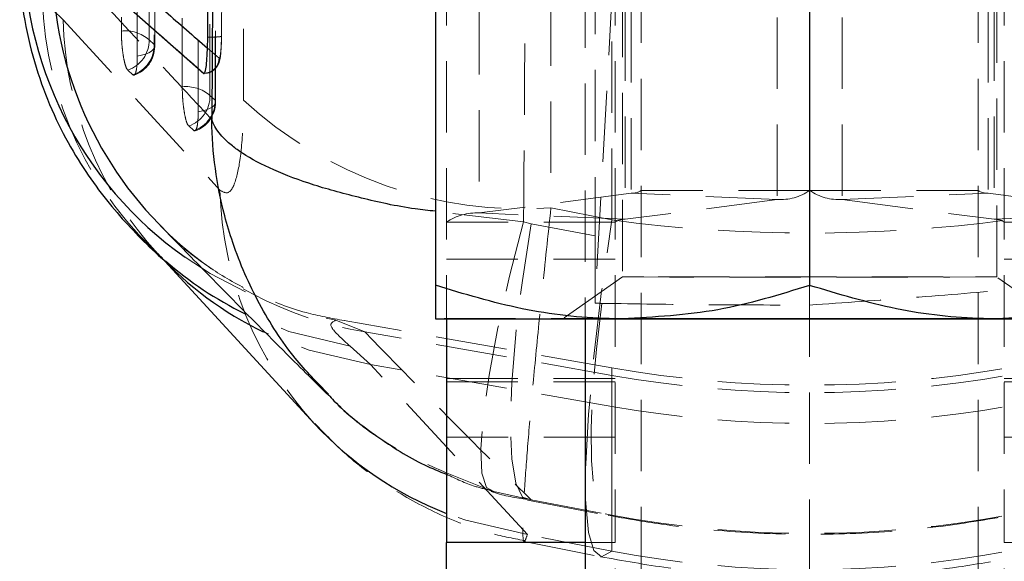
# Model space of a CAD drawing. Header units: millimetres. Extents: x 32 to 376, y 21 to 272.
# Tile 14 of 29: x 331 to 349, y 211 to 221. Entities that reach past the tile are written whole.
import ezdxf

# ---------------------------------------------------------------- set-up
doc = ezdxf.new("R2010")
doc.units = ezdxf.units.MM
doc.linetypes.add('HIDDEN', pattern=[1.905, 1.27, -0.635])

msp = doc.modelspace()

# ---------------------------------------------------------------- linework, layer by layer
at = {"color": 7, "linetype": 'HIDDEN', "lineweight": 18}
for p, q in [((341.0983, 250.0838), (341.0983, 215.4156)), ((341.2756, 231.2742), (341.2756, 216.8935)), ((339.2122, 230.5572), (339.2122, 217.2989)), ((341.8103, 230.4449), (341.8103, 217.1867)), ((348.3864, 230.4449), (348.3864, 217.1867)), ((341.9197, 230.4141), (341.9197, 217.65)), ((344.5178, 230.3018), (344.5178, 217.5377)), ((345.6789, 230.3018), (345.6789, 217.5377)), ((348.277, 230.4141), (348.277, 217.65)), ((335.0141, 219.3076), (335.0157, 226.9178)), ((340.4918, 225.0004), (340.4897, 217.3909)), ((341.5733, 217.1761), (341.5733, 225.1153)), ((338.6317, 223.8095), (338.6317, 215.4172)), ((341.6317, 223.8095), (341.6317, 211.4341)), ((348.565, 223.8095), (348.565, 211.4341)), ((342.0983, 221.5943), (342.0983, 203.4486)), ((348.0983, 221.5943), (348.0983, 203.4486)), ((341.5894, 221.3777), (341.2762, 215.6927)), ((341.765, 221.3417), (341.765, 216.1608)), ((348.4317, 216.1608), (348.4317, 221.3417)), ((331.4362, 221.0975), (331.8024, 220.7343)), ((333.4242, 220.2992), (333.3328, 220.3829)), ((334.3735, 220.2331), (334.5802, 220.0533)), ((332.9539, 219.8416), (333.0453, 219.7579)), ((334.5087, 219.3062), (334.4172, 219.3899)), ((334.0384, 218.8486), (334.1298, 218.7649)), ((341.9197, 217.65), (339.2122, 217.2989)), ((344.5178, 217.5377), (341.9197, 217.65)), ((345.0983, 217.6999), (342.0983, 217.6999)), ((345.0983, 217.6999), (348.0983, 217.6999)), ((345.6789, 217.5377), (348.277, 217.65)), ((348.277, 217.65), (350.9844, 217.2989)), ((344.5178, 217.5377), (341.8103, 217.1867)), ((345.6789, 217.5377), (348.3864, 217.1867)), ((340.003, 217.1409), (338.4317, 217.3296)), ((341.8103, 217.1867), (339.2122, 217.2989)), ((340.4897, 217.3909), (341.5733, 217.1761)), ((348.3864, 217.1867), (350.9844, 217.2989)), ((341.6317, 217.1367), (338.6317, 217.1367)), ((340.1382, 217.1085), (340.003, 217.1409)), ((341.2756, 216.8935), (340.1382, 217.1085)), ((348.565, 217.1367), (351.565, 217.1367)), ((333.482, 216.5817), (333.6118, 216.4411)), ((338.6317, 216.4778), (341.6317, 216.4778)), ((348.565, 216.4778), (351.565, 216.4778)), ((341.765, 216.1608), (340.704, 215.4179)), ((349.4926, 215.4179), (348.4317, 216.1608)), ((345.0983, 216.0101), (345.0983, 203.4486)), ((336.6606, 215.3912), (336.486, 215.4248)), ((336.6606, 215.3912), (337.174, 215.1832)), ((341.5733, 214.5444), (336.8102, 215.3843)), ((341.5733, 214.4097), (337.174, 215.1832)), ((337.2782, 214.6031), (336.912, 214.9303)), ((341.5733, 213.8566), (337.2782, 214.6031)), ((340.0706, 211.577), (337.2782, 214.6031)), ((341.5733, 213.8566), (341.5733, 214.5398)), ((338.6317, 214.3526), (341.6317, 214.3526)), ((338.6317, 214.2917), (341.6317, 214.2917)), ((341.5733, 211.9201), (341.5733, 214.4097)), ((351.565, 214.3526), (348.565, 214.3526)), ((351.565, 214.2917), (348.565, 214.2917)), ((341.5733, 213.8566), (341.5733, 211.279)), ((341.6317, 213.3108), (338.6317, 213.3108)), ((348.565, 213.3108), (351.565, 213.3108)), ((340.1382, 212.1914), (339.4759, 212.3403)), ((340.0727, 212.1884), (341.5078, 211.9171)), ((340.1382, 212.1914), (341.5733, 211.9201)), ((341.5733, 211.279), (340.0706, 211.577)), ((340.0146, 211.4523), (341.3755, 211.1825)), ((341.6317, 211.4341), (341.0983, 211.4341)), ((341.6317, 188.7488), (341.6317, 211.4341)), ((348.565, 211.4341), (349.0983, 211.4341)), ((348.565, 188.7488), (348.565, 211.4341))]:
    msp.add_line(p, q, dxfattribs=at)
at = {"color": 8, "linetype": 'Continuous', "lineweight": 25}
msp.add_line((334.4761, 223.0741), (334.4502, 218.9628), dxfattribs=at)
at = {"color": 7, "linetype": 'Continuous', "lineweight": 25}
for p, q in [((331.217, 222.5076), (334.3093, 219.784)), ((338.4317, 221.4875), (338.4317, 216.0117)), ((345.0983, 221.4858), (345.0983, 216.0101)), ((334.3093, 219.784), (334.3128, 219.7821)), ((334.3107, 219.784), (334.3093, 219.784)), ((334.3107, 219.784), (334.3106, 219.7841)), ((333.6118, 216.4411), (336.275, 213.5547)), ((338.6317, 215.4172), (338.6317, 211.4341)), ((341.0983, 215.4156), (341.0983, 194.0846)), ((341.0983, 211.4341), (338.6317, 211.4341)), ((338.6317, 194.0862), (338.6317, 211.4341))]:
    msp.add_line(p, q, dxfattribs=at)
at = {"color": 7, "linetype": 'HIDDEN', "lineweight": 18, "flags": 128}
for points in [[(332.8396, 232.214), (332.8396, 231.2002), (332.8396, 227.1452), (332.8395, 220.5374)], [(333.3328, 220.3829), (333.3328, 221.3966), (333.3328, 225.4516), (333.3327, 232.0594)], [(333.4241, 231.8972), (333.4241, 230.8834), (333.4241, 226.8284), (333.4242, 220.2992)], [(333.4335, 220.2641), (333.4334, 228.3828), (333.4333, 231.8622)], [(333.1239, 220.0924), (333.1239, 221.1061), (333.1238, 225.1611), (333.1237, 231.6904)], [(333.9229, 230.2894), (333.923, 229.2757), (333.9234, 225.2207), (333.924, 219.5444)], [(334.4172, 219.3899), (334.4171, 220.4036), (334.4167, 224.4586), (334.416, 230.1349)], [(334.5074, 229.9727), (334.5075, 228.9589), (334.508, 224.904), (334.5087, 219.3062)], [(334.5179, 219.2712), (334.517, 226.7377), (334.5166, 229.9377)], [(334.2084, 219.0994), (334.2083, 220.1131), (334.2077, 224.1681), (334.2069, 229.7659)], [(331.8024, 220.7343), (334.2669, 218.062), (334.5949, 217.7063)], [(333.4242, 220.2992), (333.4334, 220.2681), (333.4279, 220.237), (333.4081, 220.2066), (333.3744, 220.1778), (333.3277, 220.1513), (333.2693, 220.1278), (333.2008, 220.108), (333.1239, 220.0924)], [(334.5087, 219.3062), (334.5178, 219.2752), (334.5124, 219.2441), (334.4926, 219.2137), (334.4589, 219.1848), (334.4122, 219.1583), (334.3538, 219.1348), (334.2853, 219.115), (334.2084, 219.0994)], [(340.003, 217.1409), (339.7532, 216.1723), (339.546, 215.2525), (339.3887, 214.4144), (339.2869, 213.688), (339.2443, 213.0993), (339.2624, 212.6692), (339.3405, 212.4132), (339.4759, 212.3403)], [(340.1382, 212.1914), (339.981, 212.244), (339.8644, 212.4911), (339.7926, 212.9238), (339.7684, 213.5259), (339.7926, 214.2752), (339.8644, 215.144), (339.981, 216.1002), (340.1382, 217.1085)], [(341.5733, 211.279), (341.3937, 211.1803), (341.2554, 211.2916), (341.1614, 211.6103), (341.1139, 212.1292), (341.1139, 212.8366), (341.1614, 213.7165), (341.2554, 214.7491), (341.3937, 215.911), (341.5733, 217.1761)], [(335.0531, 215.893), (334.4223, 216.2222), (333.9739, 216.5117)], [(341.765, 216.1608), (341.8619, 216.1604), (342.1468, 216.1601), (342.6033, 216.1598), (343.2048, 216.1596), (343.9163, 216.1594), (344.6965, 216.1594), (345.5001, 216.1594), (346.2803, 216.1594), (346.9919, 216.1596), (347.5934, 216.1598), (348.0498, 216.1601), (348.3348, 216.1604), (348.4317, 216.1608), (348.3348, 216.1611), (348.0498, 216.1614), (347.5934, 216.1617), (346.9919, 216.1619), (346.2803, 216.1621), (345.5001, 216.1622), (344.6965, 216.1622), (343.9163, 216.1621), (343.2048, 216.1619), (342.6033, 216.1617), (342.1468, 216.1614), (341.8619, 216.1611), (341.765, 216.1608)], [(341.3971, 215.6906), (341.2997, 214.8746), (341.2352, 214.1229), (341.2055, 213.4559), (341.2114, 212.8916), (341.2527, 212.4456), (341.3283, 212.13), (341.4361, 211.9532), (341.5733, 211.9201)], [(336.912, 214.9303), (335.8222, 215.1907), (335.0349, 215.5116)], [(341.765, 215.4203), (341.0399, 215.4201), (340.3843, 215.4199), (339.8093, 215.4196), (339.3248, 215.4193), (338.9391, 215.419), (338.6588, 215.4186), (338.4887, 215.4183), (338.4317, 215.4179)], [(340.704, 215.4179), (340.8001, 215.4183), (341.084, 215.4186), (341.5433, 215.419), (342.158, 215.4193), (342.9012, 215.4195), (343.7404, 215.4197), (344.639, 215.4197), (345.5577, 215.4197), (346.4562, 215.4197), (347.2955, 215.4195), (348.0387, 215.4193), (348.6534, 215.419), (349.1127, 215.4186), (349.3966, 215.4183), (349.4926, 215.4179), (349.3966, 215.4175), (349.1127, 215.4171), (348.6534, 215.4168), (348.0387, 215.4165), (347.2955, 215.4163), (346.4562, 215.4161), (345.5577, 215.416), (344.639, 215.416), (343.7404, 215.4161), (342.9012, 215.4163), (342.158, 215.4165), (341.5433, 215.4168), (341.084, 215.4171), (340.8001, 215.4175), (340.704, 215.4179)], [(348.4317, 215.4203), (347.6495, 215.4205), (346.8238, 215.4206), (345.9685, 215.4207), (345.0983, 215.4207), (344.2281, 215.4207), (343.3729, 215.4206), (342.5471, 215.4205), (341.765, 215.4203)], [(351.765, 215.4179), (351.708, 215.4183), (351.5378, 215.4186), (351.2575, 215.419), (350.8718, 215.4193), (350.3873, 215.4196), (349.8124, 215.4199), (349.1567, 215.4201), (348.4317, 215.4203)], [(337.2782, 214.6031), (336.1836, 214.8559), (335.3654, 215.1849)], [(340.0706, 211.577), (338.9762, 211.8296), (338.6317, 211.9523)]]:
    msp.add_lwpolyline(points, dxfattribs=at)
at = {"color": 7, "linetype": 'Continuous', "lineweight": 25, "flags": 128}
for points in [[(338.4317, 215.4179), (338.4887, 215.4175), (338.6588, 215.4172), (338.9391, 215.4168), (339.3248, 215.4165), (339.8093, 215.4162), (340.3843, 215.4159), (341.0399, 215.4156), (341.765, 215.4154)], [(341.765, 215.4154), (342.5471, 215.4153), (343.3729, 215.4152), (344.2281, 215.4151), (345.0983, 215.4151), (345.9685, 215.4151), (346.8238, 215.4152), (347.6495, 215.4153), (348.4317, 215.4154)], [(348.4317, 215.4154), (349.1567, 215.4156), (349.8124, 215.4159), (350.3873, 215.4162), (350.8718, 215.4165), (351.2575, 215.4168), (351.5378, 215.4172), (351.708, 215.4175), (351.765, 215.4179)]]:
    msp.add_lwpolyline(points, dxfattribs=at)
at = {"color": 8, "linetype": 'Continuous', "lineweight": 25}
for centre, radius, start, end in [((337.8787, 222.0567), 6.782, 178.37497, 234.84649), ((338.2957, 221.7697), 6.6876, 177.98952, 224.23462), ((338.1171, 220.8662), 6.3125, 222.87771, 244.15733), ((337.8281, 221.2482), 6.3805, 228.80343, 244.03845), ((340.9154, 217.847), 6.3216, 222.77375, 248.82209)]:
    msp.add_arc(centre, radius, start, end, dxfattribs=at)
at = {"color": 7, "linetype": 'HIDDEN', "lineweight": 18}
for centre, radius, start, end in [((337.8999, 221.3001), 6.4669, 181.79508, 228.62769), ((338.1728, 220.8942), 6.3725, 181.43774, 222.72111), ((332.9086, 219.8934), 0.6477, 49.08702, 96.11869), ((332.7793, 220.367), 0.5537, 288.37443, 1.64083), ((332.8708, 220.2833), 0.5537, 288.37487, 1.64116), ((332.8921, 220.2641), 0.5413, 288.76506, 0.00064), ((333.9931, 218.9004), 0.6477, 49.09271, 96.12571), ((333.8638, 219.374), 0.5537, 288.38041, 1.64684), ((333.9552, 219.2903), 0.5537, 288.38149, 1.64732), ((333.9766, 219.2711), 0.5413, 288.9102, 0.00709), ((339.9768, 224.7054), 7.3325, 227.40448, 274.01133), ((340.9654, 217.8679), 6.3725, 181.45302, 222.60657), ((341.9349, 217.9402), 0.2906, 267.00095, 304.21601), ((344.5672, 218.4809), 0.9445, 266.99942, 304.21761), ((345.6294, 218.4809), 0.9445, 235.78239, 273.00058), ((348.2618, 217.9402), 0.2906, 235.78399, 272.99905), ((339.1628, 216.3558), 0.9445, 86.99933, 124.21816), ((338.2829, 221.7668), 6.6764, 224.29441, 260.43922), ((341.7951, 216.8965), 0.2906, 86.9964, 124.22077), ((348.4016, 216.8965), 0.2906, 55.77923, 93.0036), ((345.0983, 234.536), 20.3, 260, 280), ((345.0983, 234.4582), 20.3561, 260.02785, 279.97215), ((345.0983, 234.1423), 20.5896, 260.14207, 279.85793)]:
    msp.add_arc(centre, radius, start, end, dxfattribs=at)
for centre, major_axis, ratio, start_param, end_param in [((345.0983, 232.4663), (20.3, 0), 0.7648349, 4.5378561, 4.8869219), ((341.2996, 217.4657), (0.0025, 5.5087), 0.0043271, 1.6748626, 1.8984831), ((349.0042, 216.0093), (31.3066, -0.426), 0.0138982, 4.4631525, 4.467134), ((345.0983, 232.9531), (0, 21.3574), 0.95049, 2.9670597, 3.3161256), ((345.0983, 232.4663), (0, 21.5142), 0.9435639, 2.9670597, 3.3161256)]:
    msp.add_ellipse(centre, major_axis=major_axis, ratio=ratio, start_param=start_param, end_param=end_param, dxfattribs=at)
for points, knots in [([(340.003, 217.1409), (340.0202, 219.4698), (340.0545, 224.1199), (340.0812, 228.7702), (340.0946, 231.0914)], [0, 0, 0, 0, 0.5008309, 1, 1, 1, 1]), ([(334.6226, 220.4462), (334.624, 220.6261), (334.6314, 221.526), (334.6573, 224.8231), (334.6783, 227.9403), (334.6945, 230.3375)], [0, 0, 0, 0, 0.0545865, 0.2729327, 1, 1, 1, 1]), ([(334.3106, 219.7841), (333.9916, 220.0618), (332.9486, 220.9695), (331.9314, 221.8774), (331.2253, 222.5076)], [0, 0, 0, 0, 0.3059264, 1, 1, 1, 1]), ([(334.4502, 218.9628), (334.2338, 219.1955), (333.2669, 220.2353), (332.3354, 221.2312), (331.6123, 222.0043)], [0, 0, 0, 0, 0.22378, 1, 1, 1, 1]), ([(332.8395, 220.5374), (332.8405, 220.4822), (332.8426, 220.3699), (332.8587, 220.1937), (332.883, 220.0353), (332.9134, 219.9132), (332.9381, 219.8581), (332.9513, 219.8443), (332.9539, 219.8416)], [0, 0, 0, 0, 0.1858185, 0.3777889, 0.5697578, 0.7617254, 0.9536961, 1, 1, 1, 1]), ([(334.6226, 220.4462), (334.6231, 220.4448), (334.6243, 220.4421), (334.6112, 220.4383), (334.5879, 220.4348), (334.5543, 220.4319), (334.5121, 220.4295), (334.463, 220.428), (334.4174, 220.4273), (334.3887, 220.4272), (334.3785, 220.4272)], [0, 0, 0, 0, 0.1325239, 0.265037, 0.3975538, 0.530074, 0.6625851, 0.7951065, 0.9276242, 1, 1, 1, 1]), ([(334.5802, 220.0533), (334.583, 220.053), (334.5903, 220.0521), (334.6016, 220.0939), (334.6123, 220.1817), (334.6201, 220.3036), (334.6217, 220.3987), (334.6226, 220.4462)], [0, 0, 0, 0, 0.1418431, 0.3564549, 0.5704763, 0.7858697, 1, 1, 1, 1]), ([(334.3144, 219.7851), (334.3427, 219.7867), (334.4043, 219.79), (334.4826, 219.8348), (334.5372, 219.8919), (334.566, 219.9426), (334.5832, 219.987), (334.5985, 220.0465), (334.6105, 220.1365), (334.6202, 220.2647), (334.6217, 220.3622), (334.6221, 220.3945)], [0, 0, 0, 0, 0.0946855, 0.2063713, 0.2940515, 0.3609627, 0.4148189, 0.4956277, 0.6753246, 0.8921451, 1, 1, 1, 1]), ([(333.0453, 219.7579), (333.053, 219.7538), (333.0712, 219.7442), (333.096, 219.787), (333.1154, 219.8854), (333.1232, 219.9981), (333.1238, 220.0723), (333.1239, 220.0924)], [0, 0, 0, 0, 0.1791936, 0.4226667, 0.6661257, 0.9095895, 1, 1, 1, 1]), ([(334.5802, 220.0533), (334.5775, 220.0258), (334.5727, 219.9763), (334.5376, 219.9034), (334.4823, 219.8407), (334.4016, 219.7937), (334.341, 219.7873), (334.3106, 219.7841)], [0, 0, 0, 0, 0.19631213, 0.35215131, 0.56810133, 0.78405006, 1, 1, 1, 1]), ([(333.924, 219.5444), (333.925, 219.4893), (333.927, 219.3771), (333.9431, 219.201), (333.9674, 219.0425), (333.9978, 218.9204), (334.0225, 218.8652), (334.0358, 218.8513), (334.0384, 218.8486)], [0, 0, 0, 0, 0.1855057, 0.377475, 0.5694449, 0.7614178, 0.9533887, 1, 1, 1, 1]), ([(334.5949, 217.7063), (334.6515, 217.6725), (334.7648, 217.6049), (334.901, 217.9055), (334.9957, 218.4746), (335.0079, 219.0254), (335.0141, 219.3076)], [0, 0, 0, 0, 0.2534135, 0.5073706, 0.7476444, 1, 1, 1, 1]), ([(334.1635, 218.7691), (334.1721, 218.7871), (334.1892, 218.8231), (334.2052, 218.9421), (334.2073, 219.0472), (334.2084, 219.0994)], [0, 0, 0, 0, 0.33493552, 0.66987776, 1, 1, 1, 1]), ([(334.1298, 218.7649), (334.1311, 218.7637), (334.1382, 218.7574), (334.1447, 218.762), (334.15, 218.7658)], [0, 0, 0, 0, 0.1789731, 1, 1, 1, 1]), ([(340.4897, 217.3909), (340.4371, 216.8955), (340.3319, 215.9047), (340.2046, 214.6129), (340.1049, 213.5165), (340.0335, 212.6244), (339.9928, 211.9586), (339.9851, 211.5503), (340.0086, 211.3983), (340.0499, 211.5174), (340.0706, 211.577)], [0, 0, 0, 0, 0.1277829, 0.2555642, 0.3773009, 0.4990385, 0.625861, 0.7526876, 0.876342, 1, 1, 1, 1]), ([(336.8109, 215.3841), (336.5806, 215.4257), (336.0382, 215.5238), (335.2702, 215.8279), (334.5371, 216.2257), (333.9587, 216.6539), (333.6248, 216.9498), (333.5122, 217.0759), (333.5114, 217.0768)], [0, 0, 0, 0, 0.1610437, 0.3791745, 0.5904692, 0.7960605, 0.998552, 1, 1, 1, 1]), ([(333.5761, 216.4932), (333.5526, 216.514), (333.4934, 216.5662), (333.492, 216.5697), (333.4911, 216.5717)], [0, 0, 0, 0, 0.396975, 1, 1, 1, 1]), ([(345.0983, 215.6598), (345.7104, 215.7031), (346.9409, 215.7903), (348.1546, 215.891), (348.7646, 215.9417)], [0, 0, 0, 0, 0.4973984, 1, 1, 1, 1]), ([(341.3971, 215.6906), (342.0053, 215.6817), (343.2287, 215.6636), (344.4727, 215.661), (345.0983, 215.6598)], [0, 0, 0, 0, 0.4971447, 1, 1, 1, 1]), ([(336.912, 214.9303), (336.7716, 215.0564), (336.4863, 215.3126), (336.6019, 215.3647), (336.6606, 215.3912)], [0, 0, 0, 0, 0.49225, 1, 1, 1, 1]), ([(337.174, 215.1832), (337.8974, 214.4428), (338.8693, 213.4483), (339.8799, 212.4472), (340.1382, 212.1914)], [0, 0, 0, 0, 0.7444505, 1, 1, 1, 1]), ([(339.4759, 212.3403), (338.8377, 212.5843), (337.8485, 212.9623), (336.9091, 213.6555), (336.5945, 214.004), (336.531, 214.0743)], [0, 0, 0, 0, 0.592049, 0.9176924, 1, 1, 1, 1]), ([(336.2863, 213.5538), (336.4684, 213.3648), (336.8713, 212.9465), (337.6065, 212.4056), (338.4603, 211.9367), (339.2728, 211.6143), (339.807, 211.5098), (340.0182, 211.4686)], [0, 0, 0, 0, 0.1819093, 0.4024893, 0.6262221, 0.8522323, 1, 1, 1, 1]), ([(338.6317, 212.6494), (338.7984, 212.5693), (339.055, 212.4462), (339.3318, 212.3813), (339.4287, 212.3586)], [0, 0, 0, 0, 0.6499872, 1, 1, 1, 1]), ([(339.425, 212.3473), (339.4387, 212.3421), (339.6467, 212.2642), (339.8676, 212.2305), (340.0739, 212.199)], [0, 0, 0, 0, 0.066044, 1, 1, 1, 1]), ([(341.5078, 211.9171), (341.8235, 211.8623), (342.6747, 211.7145), (344.0829, 211.5849), (345.7202, 211.5685), (347.2623, 211.6776), (348.2429, 211.8423), (348.6889, 211.9171)], [0, 0, 0, 0, 0.1335587, 0.3601034, 0.5858015, 0.8116612, 1, 1, 1, 1]), ([(341.3755, 211.1825), (341.775, 211.111), (342.7421, 210.938), (344.2988, 210.8082), (346.0289, 210.8141), (347.5404, 210.951), (348.4636, 211.1178), (348.8211, 211.1825)], [0, 0, 0, 0, 0.16260718, 0.39359857, 0.62409445, 0.85441241, 1, 1, 1, 1])]:
    msp.add_open_spline(points, degree=3, knots=knots, dxfattribs=at)
at = {"color": 7, "linetype": 'Continuous', "lineweight": 25}
for points, knots in [([(334.3785, 220.4272), (334.3799, 220.6072), (334.3869, 221.5071), (334.3943, 222.4267), (334.3992, 223.1664), (334.3993, 223.1862)], [0, 0, 0, 0, 0.1957056, 0.9785292, 1, 1, 1, 1]), ([(331.0289, 221.9289), (331.0296, 221.7101), (331.0311, 221.1937), (331.1686, 220.4075), (331.4007, 219.6008), (331.7084, 218.8764), (332.0607, 218.2427), (332.4357, 217.6983), (332.8185, 217.2299), (333.208, 216.8202), (333.4743, 216.5631), (333.612, 216.4472), (333.6214, 216.4393)], [0, 0, 0, 0, 0.0886744, 0.2092937, 0.3255017, 0.4371189, 0.5441769, 0.6481293, 0.7531439, 0.8643385, 0.9907673, 1, 1, 1, 1]), ([(334.3128, 219.7821), (334.32, 219.7882), (334.3344, 219.8002), (334.3539, 219.9161), (334.3689, 220.0899), (334.3766, 220.2725), (334.378, 220.3886), (334.3785, 220.4272)], [0, 0, 0, 0, 0.2226251, 0.4452342, 0.6676389, 0.8896752, 1, 1, 1, 1]), ([(334.3128, 219.7821), (334.3121, 219.7827), (334.3115, 219.7832), (334.3107, 219.784), (334.3107, 219.784)], [0, 0, 0, 0, 0.9979072, 1, 1, 1, 1]), ([(333.5056, 217.1043), (333.7625, 216.8407), (334.4871, 216.0972), (335.4831, 215.0864), (336.263, 214.3164), (336.5348, 214.0481)], [0, 0, 0, 0, 0.2635243, 0.74334, 1, 1, 1, 1]), ([(341.765, 215.4154), (341.686, 215.4162), (341.0877, 215.4217), (339.9596, 215.552), (338.9441, 215.8575), (338.4317, 216.0117)], [0, 0, 0, 0, 0.07006177, 0.53077062, 1, 1, 1, 1]), ([(338.4317, 216.0117), (338.4317, 215.9329), (338.4317, 215.7231), (338.4317, 215.4762), (338.4317, 215.4374), (338.4317, 215.4179)], [0, 0, 0, 0, 0.23023649, 0.61266683, 1, 1, 1, 1]), ([(345.0983, 216.0101), (344.557, 215.8438), (343.4644, 215.5081), (342.3349, 215.4465), (341.765, 215.4154)], [0, 0, 0, 0, 0.4954573, 1, 1, 1, 1]), ([(348.4317, 215.4154), (348.3527, 215.4161), (347.7544, 215.4214), (346.6262, 215.5511), (345.6107, 215.8562), (345.0983, 216.0101)], [0, 0, 0, 0, 0.0700627, 0.5307712, 1, 1, 1, 1]), ([(351.765, 216.0117), (351.2236, 215.8451), (350.131, 215.509), (349.0015, 215.4468), (348.4317, 215.4154)], [0, 0, 0, 0, 0.49545837, 1, 1, 1, 1]), ([(336.5246, 214.0683), (336.5582, 214.0308), (336.812, 213.7484), (337.3854, 213.3205), (338.0596, 212.8782), (338.4992, 212.7024), (338.6317, 212.6494)], [0, 0, 0, 0, 0.05928734, 0.44712278, 0.83341654, 1, 1, 1, 1])]:
    msp.add_open_spline(points, degree=3, knots=knots, dxfattribs=at)
at = {"color": 8, "linetype": 'Continuous', "lineweight": 25}
for points, knots in [([(331.4948, 222.7698), (332.2006, 222.1408), (333.1501, 221.2945), (334.1236, 220.4499), (334.3735, 220.2331)], [0, 0, 0, 0, 0.74330751, 1, 1, 1, 1]), ([(338.4317, 217.3296), (338.3111, 217.3431), (337.8275, 217.397), (337.1047, 217.5626), (336.2415, 217.7907), (335.5275, 218.0612), (335.0745, 218.3011), (334.6635, 218.598), (334.5026, 218.8029), (334.4508, 218.961), (334.4502, 218.9628)], [0, 0, 0, 0, 0.0522248, 0.2095149, 0.3668192, 0.528999, 0.6911915, 0.7603593, 0.9972931, 1, 1, 1, 1]), ([(336.531, 214.0743), (336.3264, 214.2816), (335.8501, 214.7646), (335.2706, 215.6784), (334.8845, 216.5492), (334.5581, 217.6351), (334.4564, 218.3808), (334.4503, 218.9563), (334.4502, 218.9628)], [0, 0, 0, 0, 0.1596919, 0.3718712, 0.5902763, 0.6819745, 0.996407, 1, 1, 1, 1])]:
    msp.add_open_spline(points, degree=3, knots=knots, dxfattribs=at)

doc.saveas('drawing.dxf')
